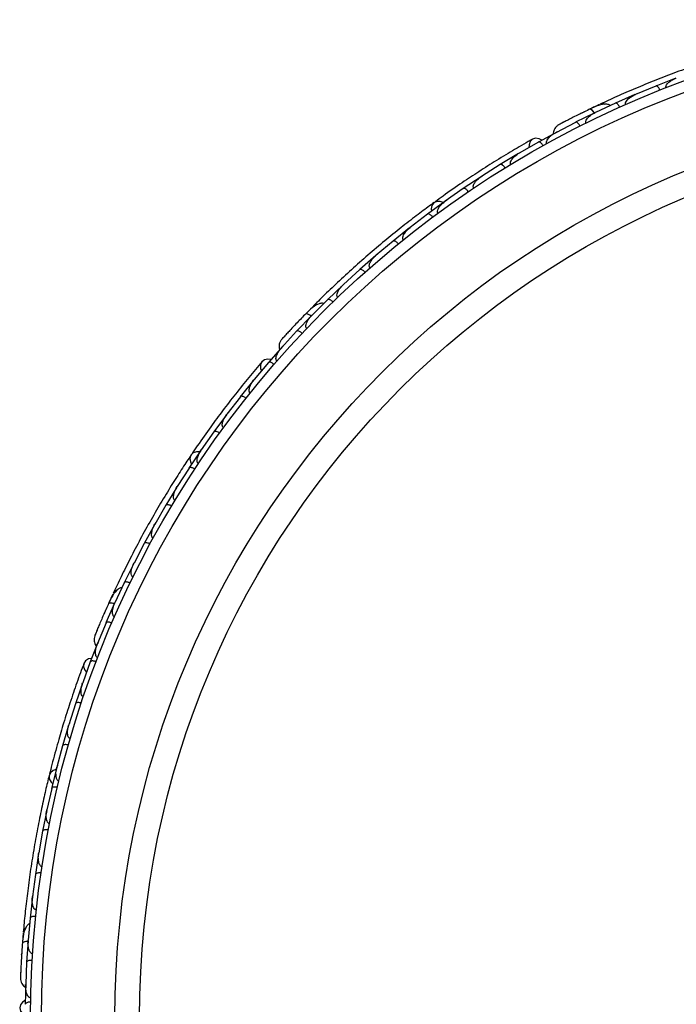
# Model space of a CAD drawing. Header units: millimetres. Extents: x 67.9 to 154, y 110.8 to 178.6.
# Tile 85 of 109: x 115.1 to 118.1, y 121.8 to 126.4. Entities that reach past the tile are written whole.
import ezdxf

# ---------------------------------------------------------------- set-up
doc = ezdxf.new("R2010")
doc.units = ezdxf.units.MM

msp = doc.modelspace()

# ---------------------------------------------------------------- linework, layer by layer
at = {"color": 7, "linetype": 'Continuous', "lineweight": 25}
for p, q in [((118.0604, 126.089), (117.9693, 126.0537)), ((117.9694, 126.0536), (117.8761, 126.0148)), ((117.8735, 126.0141), (117.7837, 125.9747)), ((117.8825, 126.0174), (117.8761, 126.0148)), ((117.7838, 125.9746), (117.692, 125.9316)), ((117.7107, 125.9683), (117.703, 125.9646)), ((117.6893, 125.9307), (117.601, 125.8872)), ((117.6977, 125.9343), (117.6919, 125.9316)), ((117.5177, 125.8441), (117.4309, 125.7966)), ((117.601, 125.8871), (117.5107, 125.8398)), ((117.5157, 125.8424), (117.5105, 125.8398)), ((117.4309, 125.7966), (117.3428, 125.7456)), ((117.3402, 125.7445), (117.256, 125.6936)), ((117.3488, 125.7491), (117.3431, 125.7458)), ((117.256, 125.6935), (117.1707, 125.639)), ((117.1681, 125.6378), (117.0867, 125.5835)), ((117.1769, 125.643), (117.1709, 125.6392)), ((117.0867, 125.5835), (117.0041, 125.5255)), ((117.0104, 125.5298), (117.0043, 125.5256)), ((117.0017, 125.5242), (116.9228, 125.4665)), ((116.9229, 125.4665), (116.8431, 125.405)), ((116.8407, 125.4036), (116.7645, 125.3426)), ((116.8491, 125.4096), (116.8432, 125.4051)), ((116.7645, 125.3426), (116.6875, 125.2777)), ((116.6851, 125.2762), (116.6116, 125.2118)), ((116.6931, 125.2824), (116.6875, 125.2777)), ((116.6117, 125.2118), (116.5373, 125.1434)), ((116.5351, 125.1418), (116.4642, 125.0741)), ((116.5424, 125.1481), (116.5373, 125.1434)), ((116.3978, 125.0431), (116.367, 125.0119)), ((116.4643, 125.0741), (116.3928, 125.0022)), ((116.3905, 125.0005), (116.3224, 124.9294)), ((116.3972, 125.0067), (116.3927, 125.0022)), ((116.3224, 124.9293), (116.2538, 124.854)), ((116.2589, 124.8605), (116.1936, 124.7861)), ((116.2576, 124.8582), (116.2536, 124.8539)), ((116.1936, 124.7861), (116.1282, 124.708)), ((116.1261, 124.7061), (116.0644, 124.6295)), ((116.1327, 124.7134), (116.1284, 124.7083)), ((116.0645, 124.6294), (116.003, 124.549)), ((116.001, 124.547), (115.943, 124.4681)), ((116.0075, 124.5549), (116.0031, 124.5493)), ((115.943, 124.4681), (115.8853, 124.3854)), ((115.8834, 124.3833), (115.829, 124.3022)), ((115.8896, 124.3916), (115.8854, 124.3856)), ((115.8291, 124.3021), (115.7751, 124.2171)), ((115.7792, 124.2235), (115.7752, 124.2172)), ((115.7733, 124.215), (115.7226, 124.1316)), ((115.7227, 124.1315), (115.6725, 124.0442)), ((115.6708, 124.042), (115.6237, 123.9564)), ((115.6761, 124.0505), (115.6725, 124.0443)), ((115.6238, 123.9563), (115.5773, 123.8667)), ((115.5757, 123.8644), (115.5323, 123.7766)), ((115.5805, 123.8728), (115.5773, 123.8667)), ((115.5324, 123.7765), (115.4897, 123.6846)), ((115.4805, 123.7248), (115.4622, 123.6848)), ((115.4882, 123.6822), (115.4485, 123.5921)), ((115.4924, 123.6903), (115.4897, 123.6845)), ((115.4486, 123.592), (115.4098, 123.4977)), ((115.4124, 123.5056), (115.3764, 123.4134)), ((115.412, 123.5029), (115.4097, 123.4976)), ((115.3765, 123.4134), (115.3418, 123.3176)), ((115.3442, 123.3242), (115.3419, 123.318)), ((115.3405, 123.3151), (115.3087, 123.222)), ((115.3088, 123.222), (115.2784, 123.1254)), ((115.2773, 123.1228), (115.2497, 123.0289)), ((115.2807, 123.1325), (115.2785, 123.1257)), ((115.2498, 123.0288), (115.2238, 122.9314)), ((115.2228, 122.9288), (115.1994, 122.8339)), ((115.2258, 122.9387), (115.2239, 122.9316)), ((115.1995, 122.8339), (115.1779, 122.7356)), ((115.1769, 122.7329), (115.1578, 122.6372)), ((115.1795, 122.7429), (115.1779, 122.7357)), ((115.1579, 122.6372), (115.1405, 122.538)), ((115.1397, 122.5353), (115.1247, 122.4388)), ((115.1418, 122.5452), (115.1405, 122.5381)), ((115.1248, 122.4388), (115.1118, 122.3386)), ((115.1111, 122.3359), (115.1004, 122.2385)), ((115.1127, 122.3455), (115.1118, 122.3386)), ((115.1004, 122.2385), (115.0918, 122.1376)), ((115.0694, 122.1721), (115.0658, 122.1284)), ((115.0924, 122.1438), (115.0918, 122.1375)), ((115.0912, 122.1348), (115.0847, 122.0365)), ((115.0848, 122.0365), (115.0806, 121.9346)), ((115.0804, 121.9429), (115.0781, 121.844)), ((115.0809, 121.9403), (115.0806, 121.9345))]:
    msp.add_line(p, q, dxfattribs=at)
at = {"color": 1, "linetype": 'Continuous', "lineweight": 25, "flags": 128}
for points in [[(117.6886, 125.9301), (117.6867, 125.9326), (117.6817, 125.9386), (117.6768, 125.9432), (117.6724, 125.9462), (117.6686, 125.9475), (117.6654, 125.9471)], [(116.3901, 124.9997), (116.3874, 125.0014), (116.3806, 125.0053), (116.3745, 125.008), (116.3694, 125.0093), (116.3653, 125.0092), (116.3625, 125.0077)], [(115.4881, 123.6813), (115.485, 123.682), (115.4773, 123.6834), (115.4706, 123.6838), (115.4653, 123.6832), (115.4615, 123.6817), (115.4594, 123.6794)], [(115.0914, 122.1339), (115.0882, 122.1335), (115.0805, 122.1321), (115.0742, 122.1302), (115.0693, 122.1279), (115.0663, 122.1252), (115.0651, 122.1223)]]:
    msp.add_lwpolyline(points, dxfattribs=at)
at = {"color": 7, "linetype": 'Continuous', "lineweight": 25, "flags": 128}
for points in [[(117.4461, 125.8053), (117.434, 125.812), (117.418, 125.8145), (117.4037, 125.8101), (117.3931, 125.7993), (117.3879, 125.7837), (117.3877, 125.7721)], [(116.9945, 125.5192), (116.9805, 125.5247), (116.9646, 125.525), (116.9513, 125.5186), (116.9423, 125.5066), (116.9391, 125.4907), (116.9403, 125.4798)], [(116.3282, 124.9721), (116.3285, 124.9724), (116.3287, 124.9726)], [(116.2049, 124.7995), (116.1912, 124.8016), (116.1753, 124.7985), (116.1634, 124.7895), (116.1571, 124.7757), (116.1575, 124.7593), (116.1614, 124.7483)], [(115.8784, 124.3761), (115.8634, 124.3765), (115.8483, 124.3714), (115.8379, 124.3609), (115.8336, 124.3465), (115.8361, 124.3305), (115.8409, 124.3206)], [(115.4394, 123.6342), (115.4396, 123.6345), (115.4397, 123.6348)], [(115.3825, 123.4298), (115.3689, 123.4271), (115.3551, 123.4188), (115.3469, 123.4062), (115.3458, 123.3911), (115.3518, 123.3758), (115.3591, 123.3668)], [(115.2205, 122.9203), (115.2063, 122.9156), (115.1939, 122.9056), (115.1877, 122.8921), (115.1886, 122.8772), (115.1964, 122.8629), (115.2043, 122.8553)], [(115.0617, 122.073), (115.0618, 122.0733), (115.0618, 122.0737)], [(115.0782, 121.8615), (115.0664, 121.8543), (115.0562, 121.8417), (115.0529, 121.8271), (115.0569, 121.8125), (115.0678, 121.8002), (115.0778, 121.7943)]]:
    msp.add_lwpolyline(points, dxfattribs=at)
at = {"color": 7, "linetype": 'Continuous', "lineweight": 25}
for radius in [4.575, 4.525, 4.188, 4.075]:
    msp.add_circle((119.6776, 121.7827), radius, dxfattribs=at)
for centre, start, end in [((117.7234, 125.9463), 65.6192, 111.099), ((116.4172, 125.0268), 85.6192, 131.099), ((115.5043, 123.7161), 105.6192, 151.099), ((115.0948, 122.1721), 125.6192, 171.099)]:
    msp.add_arc(centre, 0.0257, start, end, dxfattribs=at)
for points, knots in [([(118.395, 126.2263), (118.3729, 126.2198), (118.3288, 126.2069), (118.247, 126.1812), (118.1577, 126.1512), (118.0634, 126.1173), (117.968, 126.0805), (117.8755, 126.0426), (117.7884, 126.0047), (117.7388, 125.9817), (117.7139, 125.9701)], [0, 0, 0, 0, 0.125142, 0.249793, 0.374676, 0.499862, 0.624967, 0.750259, 0.875063, 1, 1, 1, 1]), ([(118.0163, 126.0454), (118.0163, 126.0455), (118.0158, 126.0467), (118.0153, 126.0494), (118.016, 126.0544), (118.0203, 126.063), (118.0306, 126.0729), (118.0457, 126.0827), (118.0571, 126.0878), (118.0631, 126.0901), (118.0631, 126.0901)], [0, 0, 0, 0, 0.002835, 0.050977, 0.110337, 0.207812, 0.453185, 0.72164, 0.996415, 1, 1, 1, 1]), ([(117.9883, 126.0344), (117.9882, 126.0346), (117.9872, 126.0372), (117.9847, 126.0421), (117.9807, 126.048), (117.9763, 126.0524), (117.9723, 126.0542), (117.9701, 126.0541), (117.9693, 126.0537), (117.9693, 126.0537)], [0, 0, 0, 0, 0.016652, 0.207028, 0.398551, 0.59936, 0.831024, 0.993492, 1, 1, 1, 1]), ([(117.8312, 125.9686), (117.8308, 125.9695), (117.8301, 125.9714), (117.8301, 125.9755), (117.832, 125.9818), (117.8409, 125.9944), (117.8566, 126.0058), (117.8705, 126.0129), (117.876, 126.0152), (117.8761, 126.0153)], [0, 0, 0, 0, 0.038857, 0.084812, 0.162938, 0.312696, 0.736905, 0.996415, 1, 1, 1, 1]), ([(117.6683, 125.9485), (117.6597, 125.9443), (117.6425, 125.9359), (117.616, 125.9228), (117.5906, 125.9101), (117.5677, 125.8984), (117.5484, 125.8885), (117.5341, 125.881), (117.5249, 125.8761), (117.5238, 125.8755), (117.5232, 125.8752)], [0, 0, 0, 0, 0.125334, 0.250235, 0.375705, 0.501507, 0.627081, 0.752403, 0.878333, 1, 1, 1, 1]), ([(117.6407, 125.935), (117.6391, 125.9342), (117.6325, 125.931), (117.626, 125.9278), (117.6211, 125.9253)], [0, 0, 0, 0, 0.22872, 1, 1, 1, 1]), ([(117.7615, 125.964), (117.7596, 125.9652), (117.7535, 125.9691), (117.7355, 125.9717), (117.7056, 125.9661), (117.6791, 125.9535), (117.6654, 125.947)], [0, 0, 0, 0, 0.072206, 0.238092, 0.606551, 1, 1, 1, 1]), ([(117.6877, 125.9288), (117.6874, 125.9292), (117.6844, 125.9342), (117.6784, 125.9409), (117.671, 125.9472), (117.6671, 125.9478), (117.6655, 125.9471), (117.6654, 125.9471)], [0, 0, 0, 0, 0.031649, 0.346473, 0.661385, 0.976294, 1, 1, 1, 1]), ([(117.703, 125.9646), (117.703, 125.9646), (117.7033, 125.9649), (117.6997, 125.9632), (117.6917, 125.9596), (117.6792, 125.9537), (117.6692, 125.9489), (117.6663, 125.9474)], [0, 0, 0, 0, 0.0063417, 0.1391324, 0.4541713, 0.8392735, 1, 1, 1, 1]), ([(117.8035, 125.9562), (117.8028, 125.9577), (117.801, 125.9614), (117.7974, 125.9669), (117.7928, 125.9719), (117.7882, 125.975), (117.7853, 125.9753), (117.7839, 125.9748), (117.7837, 125.9747), (117.7836, 125.9747)], [0, 0, 0, 0, 0.11561, 0.30578, 0.501222, 0.725698, 0.950344, 0.993485, 1, 1, 1, 1]), ([(117.6489, 125.8833), (117.6486, 125.8839), (117.6479, 125.8856), (117.6474, 125.8891), (117.6485, 125.8949), (117.6548, 125.9063), (117.6696, 125.9197), (117.684, 125.9283), (117.6918, 125.932), (117.6919, 125.932)], [0, 0, 0, 0, 0.027389, 0.072139, 0.141885, 0.269095, 0.620342, 0.996419, 1, 1, 1, 1]), ([(117.5233, 125.8753), (117.5199, 125.8729), (117.5131, 125.8682), (117.5057, 125.8586), (117.5012, 125.8485), (117.4987, 125.8401), (117.4991, 125.8354), (117.4993, 125.834)], [0, 0, 0, 0, 0.25091, 0.490928, 0.714443, 0.918171, 1, 1, 1, 1]), ([(117.5482, 125.8884), (117.5416, 125.8849), (117.5283, 125.878), (117.525, 125.8762), (117.5234, 125.8753)], [0, 0, 0, 0, 0.499789, 1, 1, 1, 1]), ([(117.6214, 125.8696), (117.6207, 125.871), (117.6187, 125.8747), (117.6149, 125.88), (117.6101, 125.8848), (117.6054, 125.8877), (117.6024, 125.8879), (117.6011, 125.8874), (117.6009, 125.8872), (117.6008, 125.8872)], [0, 0, 0, 0, 0.115379, 0.305714, 0.501275, 0.725673, 0.950237, 0.993474, 1, 1, 1, 1]), ([(117.4046, 125.8106), (117.3779, 125.7954), (117.327, 125.7663), (117.2422, 125.715), (117.161, 125.6635), (117.0788, 125.6088), (117.0113, 125.5623), (116.9693, 125.5316), (116.9571, 125.5227)], [0, 0, 0, 0, 0.218056, 0.41472, 0.591204, 0.748988, 0.927243, 1, 1, 1, 1]), ([(117.4694, 125.7895), (117.4693, 125.7899), (117.4685, 125.7912), (117.4678, 125.7943), (117.4682, 125.7996), (117.4725, 125.8099), (117.4825, 125.821), (117.4962, 125.8319), (117.5055, 125.8376), (117.5104, 125.8402), (117.5105, 125.8403)], [0, 0, 0, 0, 0.016528, 0.060765, 0.123872, 0.2335, 0.524913, 0.758889, 0.996427, 1, 1, 1, 1]), ([(117.4523, 125.78), (117.4515, 125.7814), (117.4493, 125.785), (117.4453, 125.7901), (117.4403, 125.7948), (117.4355, 125.7974), (117.4325, 125.7975), (117.4312, 125.7969), (117.431, 125.7968), (117.431, 125.7968)], [0, 0, 0, 0, 0.11528, 0.305681, 0.50129, 0.725661, 0.950196, 0.99347, 1, 1, 1, 1]), ([(117.3041, 125.6938), (117.3036, 125.6948), (117.3029, 125.6961), (117.3023, 125.6989), (117.3023, 125.704), (117.3051, 125.7112), (117.313, 125.7231), (117.3257, 125.735), (117.3375, 125.743), (117.3427, 125.7461), (117.3428, 125.7461)], [0, 0, 0, 0, 0.043992, 0.056542, 0.118212, 0.248584, 0.377912, 0.733921, 0.996423, 1, 1, 1, 1]), ([(117.2781, 125.678), (117.278, 125.6781), (117.2765, 125.6805), (117.2732, 125.6849), (117.2683, 125.69), (117.2631, 125.6936), (117.2589, 125.6947), (117.2568, 125.6942), (117.256, 125.6937), (117.256, 125.6937)], [0, 0, 0, 0, 0.0163611, 0.206885, 0.3985455, 0.5994314, 0.8309806, 0.9934816, 1, 1, 1, 1]), ([(117.1344, 125.5857), (117.134, 125.5864), (117.1332, 125.5878), (117.1324, 125.5908), (117.1323, 125.5962), (117.1348, 125.6032), (117.142, 125.6153), (117.1541, 125.6277), (117.1655, 125.6362), (117.1706, 125.6395), (117.1706, 125.6395)], [0, 0, 0, 0, 0.033619, 0.06472, 0.12594, 0.251128, 0.375462, 0.735616, 0.996419, 1, 1, 1, 1]), ([(117.1094, 125.5689), (117.1085, 125.5702), (117.1061, 125.5735), (117.1016, 125.5783), (117.0962, 125.5825), (117.0912, 125.5847), (117.0882, 125.5845), (117.0869, 125.5838), (117.0867, 125.5837), (117.0867, 125.5836)], [0, 0, 0, 0, 0.115717, 0.305809, 0.501194, 0.725709, 0.950396, 0.993491, 1, 1, 1, 1]), ([(116.9526, 125.5197), (116.934, 125.506), (116.8969, 125.4788), (116.8289, 125.4266), (116.7553, 125.3679), (116.6783, 125.3038), (116.6012, 125.2366), (116.5273, 125.1693), (116.4584, 125.1039), (116.4196, 125.0653), (116.4002, 125.046)], [0, 0, 0, 0, 0.125142, 0.249793, 0.374676, 0.499862, 0.624967, 0.750259, 0.875063, 1, 1, 1, 1]), ([(116.9703, 125.4707), (116.97, 125.4712), (116.969, 125.4727), (116.968, 125.4759), (116.9679, 125.4832), (116.9716, 125.4921), (116.9825, 125.5085), (116.9942, 125.519), (117.004, 125.5259), (117.004, 125.526)], [0, 0, 0, 0, 0.02335, 0.073462, 0.134698, 0.325553, 0.472796, 0.996411, 1, 1, 1, 1]), ([(116.9462, 125.4529), (116.9452, 125.4541), (116.9427, 125.4574), (116.938, 125.462), (116.9324, 125.4659), (116.9273, 125.4679), (116.9243, 125.4675), (116.923, 125.4668), (116.9228, 125.4666), (116.9228, 125.4666)], [0, 0, 0, 0, 0.115812, 0.305837, 0.501174, 0.72572, 0.95044, 0.993495, 1, 1, 1, 1]), ([(116.8117, 125.3489), (116.8115, 125.3491), (116.8108, 125.35), (116.8097, 125.3521), (116.8089, 125.3558), (116.8093, 125.3627), (116.8124, 125.3709), (116.8223, 125.3872), (116.8335, 125.3981), (116.8429, 125.4055), (116.8429, 125.4055)], [0, 0, 0, 0, 0.013073, 0.044023, 0.100225, 0.166357, 0.329721, 0.473923, 0.996413, 1, 1, 1, 1]), ([(116.7884, 125.33), (116.7883, 125.3302), (116.7865, 125.3323), (116.7827, 125.3363), (116.7771, 125.3406), (116.7715, 125.3435), (116.7672, 125.3441), (116.7652, 125.3433), (116.7645, 125.3427), (116.7644, 125.3427)], [0, 0, 0, 0, 0.016742, 0.207072, 0.39855, 0.599335, 0.831038, 0.993495, 1, 1, 1, 1]), ([(116.6586, 125.2202), (116.6585, 125.2202), (116.6577, 125.2211), (116.6562, 125.2235), (116.6552, 125.2285), (116.6563, 125.238), (116.6626, 125.2509), (116.6735, 125.2652), (116.6824, 125.274), (116.6872, 125.2781), (116.6873, 125.2781)], [0, 0, 0, 0, 0.0028352, 0.050977, 0.1103366, 0.2078119, 0.4531845, 0.7216401, 0.9964148, 1, 1, 1, 1]), ([(116.636, 125.2002), (116.6359, 125.2004), (116.634, 125.2025), (116.63, 125.2062), (116.6242, 125.2104), (116.6186, 125.213), (116.6142, 125.2134), (116.6122, 125.2125), (116.6116, 125.2119), (116.6115, 125.2119)], [0, 0, 0, 0, 0.016652, 0.207028, 0.398551, 0.59936, 0.831024, 0.993492, 1, 1, 1, 1]), ([(116.5109, 125.0846), (116.5103, 125.0853), (116.5089, 125.0869), (116.5075, 125.0908), (116.5071, 125.0974), (116.5111, 125.1122), (116.522, 125.1283), (116.5327, 125.1397), (116.5371, 125.1438), (116.5371, 125.1439)], [0, 0, 0, 0, 0.0388574, 0.084812, 0.162938, 0.3126958, 0.7369051, 0.9964149, 1, 1, 1, 1]), ([(116.447, 125.0565), (116.4448, 125.057), (116.4377, 125.0585), (116.4199, 125.0549), (116.3937, 125.0393), (116.3731, 125.0185), (116.3625, 125.0077)], [0, 0, 0, 0, 0.072206, 0.238092, 0.606551, 1, 1, 1, 1]), ([(116.4891, 125.0635), (116.4879, 125.0646), (116.485, 125.0676), (116.4797, 125.0715), (116.4737, 125.0747), (116.4684, 125.0759), (116.4655, 125.0752), (116.4643, 125.0743), (116.4641, 125.0742), (116.4641, 125.0741)], [0, 0, 0, 0, 0.11561, 0.30578, 0.501222, 0.725698, 0.950344, 0.993485, 1, 1, 1, 1]), ([(116.3647, 125.01), (116.3581, 125.0031), (116.3447, 124.9894), (116.3243, 124.968), (116.3048, 124.9474), (116.2873, 124.9286), (116.2726, 124.9126), (116.2617, 124.9007), (116.2547, 124.893), (116.2539, 124.892), (116.2535, 124.8916)], [0, 0, 0, 0, 0.125334, 0.250235, 0.375705, 0.501507, 0.627081, 0.752403, 0.878333, 1, 1, 1, 1]), ([(116.3897, 124.9981), (116.3893, 124.9985), (116.3847, 125.0021), (116.3768, 125.0064), (116.3677, 125.0097), (116.3638, 125.0089), (116.3626, 125.0078), (116.3625, 125.0077)], [0, 0, 0, 0, 0.031649, 0.346473, 0.661385, 0.976294, 1, 1, 1, 1]), ([(116.3687, 124.9421), (116.3683, 124.9426), (116.367, 124.9439), (116.3654, 124.9471), (116.3644, 124.9529), (116.3664, 124.9658), (116.3758, 124.9834), (116.3864, 124.9964), (116.3924, 125.0026), (116.3925, 125.0026)], [0, 0, 0, 0, 0.027389, 0.072139, 0.141885, 0.269095, 0.620342, 0.996419, 1, 1, 1, 1]), ([(116.3405, 124.9849), (116.3404, 124.9848), (116.3363, 124.9806), (116.3322, 124.9763), (116.3282, 124.9721)], [0, 0, 0, 0, 0.017404, 1, 1, 1, 1]), ([(116.2724, 124.9125), (116.2674, 124.9069), (116.2572, 124.8959), (116.2548, 124.8931), (116.2536, 124.8917)], [0, 0, 0, 0, 0.4997894, 1, 1, 1, 1]), ([(116.3476, 124.9199), (116.3465, 124.9209), (116.3434, 124.9237), (116.3379, 124.9274), (116.3318, 124.9303), (116.3264, 124.9314), (116.3235, 124.9305), (116.3225, 124.9296), (116.3223, 124.9294), (116.3223, 124.9294)], [0, 0, 0, 0, 0.115379, 0.305714, 0.501275, 0.725673, 0.950237, 0.993474, 1, 1, 1, 1]), ([(116.2322, 124.7927), (116.2319, 124.7929), (116.2308, 124.7939), (116.229, 124.7965), (116.2276, 124.8017), (116.2281, 124.8128), (116.2337, 124.8267), (116.2429, 124.8416), (116.2497, 124.8502), (116.2534, 124.8543), (116.2534, 124.8544)], [0, 0, 0, 0, 0.016528, 0.060765, 0.123872, 0.2335, 0.524913, 0.758889, 0.996427, 1, 1, 1, 1]), ([(116.2535, 124.8917), (116.2511, 124.8882), (116.2463, 124.8815), (116.2426, 124.87), (116.2419, 124.8589), (116.2424, 124.8502), (116.2444, 124.8459), (116.245, 124.8447)], [0, 0, 0, 0, 0.25091, 0.490928, 0.714443, 0.918171, 1, 1, 1, 1]), ([(116.1641, 124.7903), (116.1442, 124.7668), (116.1063, 124.7221), (116.0442, 124.6448), (115.9855, 124.5687), (115.9269, 124.4892), (115.8794, 124.4224), (115.8504, 124.3792), (115.842, 124.3667)], [0, 0, 0, 0, 0.2180556, 0.4147202, 0.5912036, 0.7489875, 0.9272426, 1, 1, 1, 1]), ([(116.2193, 124.7778), (116.2181, 124.7788), (116.2149, 124.7815), (116.2093, 124.7849), (116.2031, 124.7876), (116.1976, 124.7884), (116.1948, 124.7875), (116.1938, 124.7865), (116.1936, 124.7863), (116.1936, 124.7863)], [0, 0, 0, 0, 0.11528, 0.305681, 0.50129, 0.725661, 0.950196, 0.99347, 1, 1, 1, 1]), ([(116.1095, 124.6462), (116.1087, 124.6469), (116.1077, 124.6479), (116.1061, 124.6503), (116.1044, 124.6551), (116.1046, 124.6628), (116.1079, 124.6767), (116.1158, 124.6922), (116.1241, 124.7038), (116.128, 124.7085), (116.128, 124.7085)], [0, 0, 0, 0, 0.043992, 0.056542, 0.118212, 0.248584, 0.377912, 0.733921, 0.996423, 1, 1, 1, 1]), ([(116.0905, 124.6223), (116.0904, 124.6225), (116.0882, 124.6242), (116.0836, 124.6272), (116.0772, 124.6303), (116.0712, 124.6319), (116.0668, 124.6316), (116.065, 124.6303), (116.0644, 124.6296), (116.0644, 124.6296)], [0, 0, 0, 0, 0.016361, 0.206885, 0.398546, 0.599431, 0.830981, 0.993482, 1, 1, 1, 1]), ([(115.9871, 124.4866), (115.9865, 124.4871), (115.9852, 124.4881), (115.9834, 124.4907), (115.9816, 124.4956), (115.9814, 124.5031), (115.9841, 124.517), (115.9912, 124.5327), (115.9991, 124.5446), (116.0027, 124.5494), (116.0027, 124.5495)], [0, 0, 0, 0, 0.033619, 0.06472, 0.12594, 0.251128, 0.375462, 0.735616, 0.996419, 1, 1, 1, 1]), ([(115.9694, 124.4622), (115.9681, 124.463), (115.9646, 124.4654), (115.9588, 124.4684), (115.9523, 124.4704), (115.9468, 124.4708), (115.9441, 124.4696), (115.9431, 124.4685), (115.9429, 124.4683), (115.9429, 124.4682)], [0, 0, 0, 0, 0.115717, 0.305809, 0.501194, 0.725709, 0.950396, 0.993491, 1, 1, 1, 1]), ([(115.8388, 124.3623), (115.826, 124.3431), (115.8005, 124.3048), (115.7544, 124.2325), (115.7053, 124.1522), (115.6549, 124.0656), (115.6054, 123.9761), (115.559, 123.8876), (115.5166, 123.8026), (115.4934, 123.753), (115.4817, 123.7282)], [0, 0, 0, 0, 0.125142, 0.249793, 0.374676, 0.499862, 0.624967, 0.750259, 0.875063, 1, 1, 1, 1]), ([(115.8722, 124.3224), (115.8718, 124.3227), (115.8703, 124.3237), (115.8682, 124.3264), (115.8657, 124.3333), (115.8661, 124.3429), (115.8708, 124.362), (115.8782, 124.3759), (115.885, 124.3858), (115.885, 124.3858)], [0, 0, 0, 0, 0.02335, 0.073462, 0.134698, 0.325553, 0.472796, 0.996411, 1, 1, 1, 1]), ([(115.8557, 124.2973), (115.8543, 124.2982), (115.8508, 124.3004), (115.8448, 124.3031), (115.8383, 124.3049), (115.8327, 124.3049), (115.8301, 124.3036), (115.8291, 124.3025), (115.829, 124.3023), (115.829, 124.3022)], [0, 0, 0, 0, 0.115812, 0.305837, 0.501174, 0.72572, 0.95044, 0.993495, 1, 1, 1, 1]), ([(115.7649, 124.1536), (115.7646, 124.1538), (115.7637, 124.1543), (115.7618, 124.156), (115.7598, 124.1592), (115.7578, 124.1658), (115.758, 124.1746), (115.7617, 124.1933), (115.7685, 124.2073), (115.7748, 124.2174), (115.7748, 124.2175)], [0, 0, 0, 0, 0.013073, 0.044023, 0.100225, 0.166357, 0.329721, 0.473923, 0.996413, 1, 1, 1, 1]), ([(115.7494, 124.1279), (115.7492, 124.128), (115.7468, 124.1294), (115.7419, 124.1318), (115.7351, 124.134), (115.7289, 124.1348), (115.7247, 124.1339), (115.723, 124.1324), (115.7226, 124.1317), (115.7225, 124.1316)], [0, 0, 0, 0, 0.016742, 0.207072, 0.39855, 0.599335, 0.831038, 0.993495, 1, 1, 1, 1]), ([(115.665, 123.9803), (115.6649, 123.9803), (115.6638, 123.9809), (115.6616, 123.9826), (115.6589, 123.9869), (115.6567, 123.9963), (115.6582, 124.0105), (115.6636, 124.0277), (115.669, 124.039), (115.6721, 124.0445), (115.6721, 124.0446)], [0, 0, 0, 0, 0.002835, 0.050977, 0.110337, 0.207812, 0.453185, 0.72164, 0.996415, 1, 1, 1, 1]), ([(115.6506, 123.9538), (115.6504, 123.9539), (115.6479, 123.9553), (115.6429, 123.9574), (115.6361, 123.9593), (115.6298, 123.9598), (115.6256, 123.9588), (115.624, 123.9572), (115.6236, 123.9564), (115.6236, 123.9564)], [0, 0, 0, 0, 0.016652, 0.207028, 0.398551, 0.59936, 0.831024, 0.993492, 1, 1, 1, 1]), ([(115.5726, 123.8024), (115.5717, 123.8029), (115.5699, 123.8039), (115.5673, 123.807), (115.5647, 123.8131), (115.5634, 123.8284), (115.568, 123.8472), (115.5742, 123.8616), (115.5769, 123.867), (115.5769, 123.8671)], [0, 0, 0, 0, 0.038857, 0.084812, 0.162938, 0.312696, 0.736905, 0.996415, 1, 1, 1, 1]), ([(115.5593, 123.7751), (115.5578, 123.7758), (115.554, 123.7775), (115.5478, 123.7794), (115.541, 123.7803), (115.5356, 123.7797), (115.5331, 123.778), (115.5323, 123.7768), (115.5322, 123.7766), (115.5322, 123.7765)], [0, 0, 0, 0, 0.11561, 0.30578, 0.501222, 0.725698, 0.950344, 0.993485, 1, 1, 1, 1]), ([(115.5221, 123.7541), (115.5199, 123.7538), (115.5127, 123.7529), (115.4972, 123.7433), (115.4779, 123.7198), (115.4657, 123.6931), (115.4594, 123.6793)], [0, 0, 0, 0, 0.072206, 0.238092, 0.606551, 1, 1, 1, 1]), ([(115.4607, 123.6823), (115.4568, 123.6736), (115.449, 123.6561), (115.4371, 123.629), (115.4259, 123.603), (115.4158, 123.5793), (115.4075, 123.5593), (115.4013, 123.5443), (115.3973, 123.5347), (115.3969, 123.5335), (115.3967, 123.533)], [0, 0, 0, 0, 0.125334, 0.250235, 0.375705, 0.501507, 0.627081, 0.752403, 0.878333, 1, 1, 1, 1]), ([(115.4883, 123.6797), (115.4877, 123.6799), (115.4822, 123.6817), (115.4733, 123.683), (115.4636, 123.683), (115.4602, 123.681), (115.4595, 123.6795), (115.4594, 123.6794)], [0, 0, 0, 0, 0.031649, 0.346473, 0.661385, 0.976294, 1, 1, 1, 1]), ([(115.4877, 123.6199), (115.4871, 123.6202), (115.4855, 123.621), (115.4829, 123.6234), (115.48, 123.6285), (115.4774, 123.6413), (115.4802, 123.6611), (115.4857, 123.6769), (115.4893, 123.6848), (115.4893, 123.6849)], [0, 0, 0, 0, 0.027389, 0.072139, 0.141885, 0.269095, 0.620342, 0.996419, 1, 1, 1, 1]), ([(115.4465, 123.6504), (115.4465, 123.6503), (115.444, 123.6449), (115.4417, 123.6395), (115.4394, 123.6342)], [0, 0, 0, 0, 0.0174037, 1, 1, 1, 1]), ([(115.4755, 123.5918), (115.474, 123.5923), (115.4702, 123.5939), (115.4638, 123.5955), (115.457, 123.5962), (115.4516, 123.5953), (115.4492, 123.5935), (115.4485, 123.5923), (115.4484, 123.592), (115.4484, 123.592)], [0, 0, 0, 0, 0.115379, 0.305714, 0.501275, 0.725673, 0.950237, 0.993474, 1, 1, 1, 1]), ([(115.4074, 123.5591), (115.4045, 123.5521), (115.3988, 123.5383), (115.3974, 123.5349), (115.3967, 123.5331)], [0, 0, 0, 0, 0.499789, 1, 1, 1, 1]), ([(115.3967, 123.5331), (115.3956, 123.529), (115.3934, 123.5211), (115.3939, 123.509), (115.397, 123.4983), (115.4004, 123.4903), (115.4038, 123.4869), (115.4048, 123.486)], [0, 0, 0, 0, 0.25091, 0.490928, 0.714443, 0.918171, 1, 1, 1, 1]), ([(115.4105, 123.4327), (115.4102, 123.4329), (115.4087, 123.4335), (115.4062, 123.4353), (115.4031, 123.4396), (115.3998, 123.4503), (115.4003, 123.4652), (115.4038, 123.4824), (115.4073, 123.4928), (115.4093, 123.4979), (115.4094, 123.498)], [0, 0, 0, 0, 0.016528, 0.060765, 0.123872, 0.2335, 0.524913, 0.758889, 0.996427, 1, 1, 1, 1]), ([(115.3473, 123.4072), (115.3366, 123.3783), (115.3163, 123.3233), (115.2844, 123.2295), (115.2553, 123.1379), (115.2274, 123.0432), (115.2056, 122.9641), (115.1932, 122.9136), (115.1896, 122.899)], [0, 0, 0, 0, 0.218056, 0.41472, 0.591204, 0.748988, 0.927243, 1, 1, 1, 1]), ([(115.4035, 123.4144), (115.402, 123.4149), (115.3981, 123.4163), (115.3917, 123.4177), (115.3849, 123.418), (115.3795, 123.4169), (115.3772, 123.4151), (115.3765, 123.4138), (115.3764, 123.4136), (115.3764, 123.4135)], [0, 0, 0, 0, 0.11528, 0.305681, 0.50129, 0.725661, 0.950196, 0.99347, 1, 1, 1, 1]), ([(115.3454, 123.2531), (115.3443, 123.2535), (115.343, 123.2541), (115.3407, 123.2559), (115.3375, 123.2597), (115.335, 123.2671), (115.3334, 123.2813), (115.3355, 123.2985), (115.3394, 123.3122), (115.3414, 123.318), (115.3414, 123.3181)], [0, 0, 0, 0, 0.043992, 0.056542, 0.118212, 0.248584, 0.377912, 0.733921, 0.996423, 1, 1, 1, 1]), ([(115.3357, 123.2242), (115.3355, 123.2243), (115.3328, 123.2252), (115.3275, 123.2265), (115.3204, 123.2272), (115.3142, 123.2266), (115.3102, 123.2248), (115.3089, 123.223), (115.3086, 123.2222), (115.3086, 123.2221)], [0, 0, 0, 0, 0.0163611, 0.206885, 0.3985455, 0.5994314, 0.8309806, 0.9934816, 1, 1, 1, 1]), ([(115.2849, 123.0613), (115.2841, 123.0615), (115.2826, 123.0621), (115.28, 123.0639), (115.2766, 123.0679), (115.2739, 123.0749), (115.2717, 123.0888), (115.273, 123.106), (115.2763, 123.1199), (115.278, 123.1257), (115.2781, 123.1258)], [0, 0, 0, 0, 0.033619, 0.06472, 0.12594, 0.251128, 0.375462, 0.735616, 0.996419, 1, 1, 1, 1]), ([(115.2766, 123.0323), (115.275, 123.0327), (115.271, 123.0337), (115.2645, 123.0345), (115.2577, 123.0342), (115.2524, 123.0326), (115.2503, 123.0306), (115.2497, 123.0292), (115.2497, 123.029), (115.2497, 123.0289)], [0, 0, 0, 0, 0.115717, 0.305809, 0.501194, 0.725709, 0.950396, 0.993491, 1, 1, 1, 1]), ([(115.2331, 122.8677), (115.2326, 122.8678), (115.2308, 122.8683), (115.228, 122.8701), (115.2232, 122.8757), (115.2204, 122.8849), (115.2182, 122.9045), (115.2204, 122.92), (115.2234, 122.9316), (115.2234, 122.9317)], [0, 0, 0, 0, 0.02335, 0.073462, 0.134698, 0.325553, 0.472796, 0.996411, 1, 1, 1, 1]), ([(115.1881, 122.8937), (115.1826, 122.8714), (115.1717, 122.8267), (115.1531, 122.743), (115.1345, 122.6507), (115.1167, 122.552), (115.1008, 122.451), (115.0875, 122.352), (115.0767, 122.2576), (115.0718, 122.2031), (115.0694, 122.1758)], [0, 0, 0, 0, 0.125142, 0.249793, 0.374676, 0.499862, 0.624967, 0.750259, 0.875063, 1, 1, 1, 1]), ([(115.2261, 122.8385), (115.2246, 122.8388), (115.2205, 122.8397), (115.214, 122.8402), (115.2072, 122.8396), (115.202, 122.8378), (115.1999, 122.8356), (115.1994, 122.8343), (115.1994, 122.834), (115.1994, 122.834)], [0, 0, 0, 0, 0.115812, 0.305837, 0.501174, 0.72572, 0.95044, 0.993495, 1, 1, 1, 1]), ([(115.19, 122.6724), (115.1896, 122.6724), (115.1886, 122.6726), (115.1863, 122.6736), (115.1833, 122.6759), (115.1792, 122.6814), (115.1763, 122.6897), (115.1734, 122.7086), (115.175, 122.7241), (115.1774, 122.7358), (115.1775, 122.7358)], [0, 0, 0, 0, 0.013073, 0.044023, 0.100225, 0.166357, 0.329721, 0.473923, 0.996413, 1, 1, 1, 1]), ([(115.1842, 122.6429), (115.184, 122.643), (115.1812, 122.6435), (115.1758, 122.6441), (115.1687, 122.6438), (115.1626, 122.6424), (115.1589, 122.6401), (115.1579, 122.6382), (115.1577, 122.6373), (115.1577, 122.6372)], [0, 0, 0, 0, 0.016742, 0.207072, 0.39855, 0.599335, 0.831038, 0.993495, 1, 1, 1, 1]), ([(115.1554, 122.4753), (115.1553, 122.4753), (115.154, 122.4755), (115.1514, 122.4764), (115.1474, 122.4795), (115.1421, 122.4876), (115.1387, 122.5015), (115.1378, 122.5195), (115.139, 122.5319), (115.1401, 122.5381), (115.1401, 122.5382)], [0, 0, 0, 0, 0.002835, 0.050977, 0.110337, 0.207812, 0.453185, 0.72164, 0.996415, 1, 1, 1, 1]), ([(115.1509, 122.4456), (115.1507, 122.4456), (115.1479, 122.446), (115.1425, 122.4463), (115.1353, 122.4458), (115.1293, 122.4441), (115.1258, 122.4417), (115.1248, 122.4397), (115.1247, 122.4388), (115.1246, 122.4387)], [0, 0, 0, 0, 0.016652, 0.2070285, 0.3985507, 0.5993597, 0.831024, 0.9934916, 1, 1, 1, 1]), ([(115.1294, 122.2766), (115.1284, 122.2767), (115.1263, 122.2771), (115.1228, 122.2791), (115.1183, 122.2839), (115.1118, 122.2979), (115.1098, 122.3172), (115.1106, 122.3328), (115.1114, 122.3388), (115.1114, 122.3388)], [0, 0, 0, 0, 0.0388574, 0.084812, 0.162938, 0.3126958, 0.7369051, 0.9964149, 1, 1, 1, 1]), ([(115.1262, 122.2464), (115.1246, 122.2465), (115.1205, 122.2468), (115.1139, 122.2465), (115.1073, 122.2451), (115.1023, 122.2426), (115.1006, 122.2402), (115.1003, 122.2388), (115.1003, 122.2385), (115.1003, 122.2385)], [0, 0, 0, 0, 0.11561, 0.30578, 0.501222, 0.725698, 0.950344, 0.993485, 1, 1, 1, 1]), ([(115.0985, 122.2139), (115.0965, 122.2129), (115.0901, 122.2096), (115.0788, 122.1953), (115.0687, 122.1666), (115.0663, 122.1373), (115.0651, 122.1222)], [0, 0, 0, 0, 0.072206, 0.238092, 0.606551, 1, 1, 1, 1]), ([(115.0653, 122.1255), (115.0647, 122.1159), (115.0633, 122.0968), (115.0614, 122.0673), (115.0597, 122.039), (115.0584, 122.0134), (115.0574, 121.9917), (115.0567, 121.9755), (115.0563, 121.9651), (115.0562, 121.9638), (115.0562, 121.9632)], [0, 0, 0, 0, 0.125334, 0.250235, 0.375705, 0.501507, 0.627081, 0.752403, 0.878333, 1, 1, 1, 1]), ([(115.0911, 122.1324), (115.0909, 122.1324), (115.0854, 122.1322), (115.0769, 122.1304), (115.0678, 122.1271), (115.0653, 122.124), (115.0651, 122.1224), (115.0651, 122.1223)], [0, 0, 0, 0, 0.010892, 0.332464, 0.654127, 0.975786, 1, 1, 1, 1]), ([(115.112, 122.0761), (115.1114, 122.0761), (115.1096, 122.0763), (115.1063, 122.0777), (115.1018, 122.0815), (115.0951, 122.0927), (115.0909, 122.1122), (115.0907, 122.1289), (115.0913, 122.1376), (115.0913, 122.1377)], [0, 0, 0, 0, 0.027389, 0.072139, 0.141885, 0.269095, 0.620342, 0.996419, 1, 1, 1, 1]), ([(115.0629, 122.0906), (115.0629, 122.0905), (115.0625, 122.0846), (115.0621, 122.0788), (115.0617, 122.073)], [0, 0, 0, 0, 0.017404, 1, 1, 1, 1]), ([(115.1102, 122.0454), (115.1086, 122.0455), (115.1044, 122.0456), (115.0979, 122.045), (115.0913, 122.0433), (115.0865, 122.0406), (115.0849, 122.0381), (115.0846, 122.0367), (115.0846, 122.0364), (115.0846, 122.0364)], [0, 0, 0, 0, 0.1153787, 0.305714, 0.5012752, 0.7256734, 0.9502371, 0.9934744, 1, 1, 1, 1]), ([(115.0573, 121.9914), (115.057, 121.9839), (115.0564, 121.9689), (115.0563, 121.9653), (115.0562, 121.9634)], [0, 0, 0, 0, 0.499789, 1, 1, 1, 1]), ([(115.0562, 121.9633), (115.0566, 121.9591), (115.0572, 121.9509), (115.0618, 121.9397), (115.0684, 121.9307), (115.0744, 121.9244), (115.0787, 121.9224), (115.0799, 121.9219)], [0, 0, 0, 0, 0.25091, 0.490928, 0.714443, 0.918171, 1, 1, 1, 1]), ([(115.1035, 121.8738), (115.1031, 121.8738), (115.1016, 121.8739), (115.0986, 121.8747), (115.0942, 121.8777), (115.0874, 121.8866), (115.0828, 121.9008), (115.0802, 121.9182), (115.08, 121.9291), (115.0801, 121.9346), (115.0801, 121.9347)], [0, 0, 0, 0, 0.016528, 0.060765, 0.123872, 0.2335, 0.524913, 0.758889, 0.996427, 1, 1, 1, 1]), ([(115.1032, 121.8541), (115.1016, 121.8541), (115.0975, 121.8541), (115.091, 121.8532), (115.0845, 121.8512), (115.0798, 121.8483), (115.0782, 121.8458), (115.078, 121.8444), (115.078, 121.8441), (115.078, 121.8441)], [0, 0, 0, 0, 0.11528, 0.305681, 0.50129, 0.725661, 0.950196, 0.99347, 1, 1, 1, 1])]:
    msp.add_open_spline(points, degree=3, knots=knots, dxfattribs=at)

doc.saveas('drawing.dxf')
